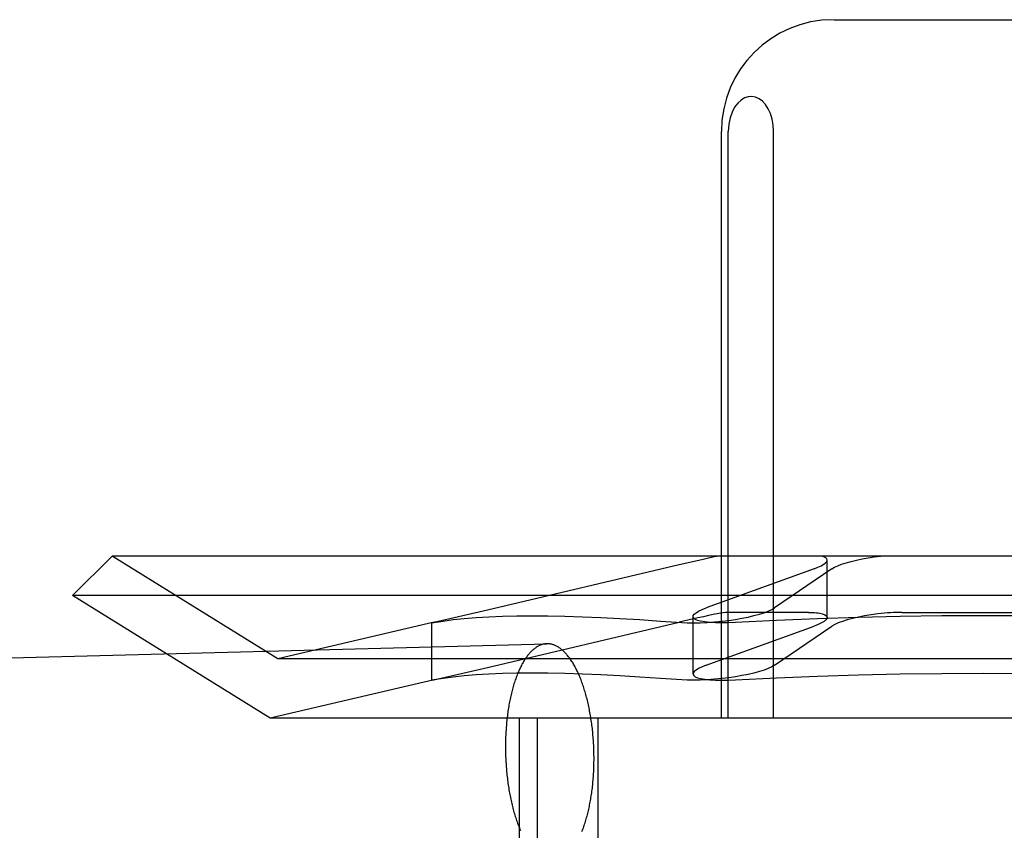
# Model space of a CAD drawing. Header units: inches. Extents: x 0 to 268, y 0 to 174.
# Tile 47 of 83: x 87.361 to 87.537, y 89.312 to 89.457. Entities that reach past the tile are written whole.
import ezdxf

# ---------------------------------------------------------------- set-up
doc = ezdxf.new("R2010")
doc.units = ezdxf.units.IN
doc.header["$LTSCALE"] = 14.749625
doc.header["$MEASUREMENT"] = 0
doc.linetypes.add('HIDDEN', pattern=[0.2, 0.1, -0.1])
doc.layers.add('DEFAULT_2', color=8, linetype='HIDDEN')

msp = doc.modelspace()

# ---------------------------------------------------------------- linework, layer by layer
at = {"layer": 'DEFAULT_2', "color": 8, "linetype": 'HIDDEN'}
for p, q in [((87.50658, 89.45684), (87.56013, 89.45684)), ((87.48648, 89.33184), (87.48648, 89.43684)), ((87.4877, 89.33184), (87.4877, 89.43684)), ((87.49582, 89.33184), (87.49582, 89.43684)), ((87.37743, 89.36084), (87.37036, 89.35377)), ((87.68928, 89.36084), (87.37743, 89.36084)), ((87.40711, 89.34244), (87.37743, 89.36084)), ((87.47893, 89.35928), (87.44464, 89.35117)), ((87.50539, 89.34987), (87.50539, 89.36014)), ((87.50305, 89.35858), (87.48374, 89.35158)), ((87.50626, 89.35858), (87.49599, 89.35158)), ((87.69636, 89.35377), (87.37036, 89.35377)), ((87.40572, 89.33184), (87.37036, 89.35377)), ((87.44464, 89.35117), (87.43503, 89.34899)), ((87.50207, 89.35078), (87.48748, 89.35078)), ((87.51877, 89.35078), (87.54794, 89.35078)), ((87.43508, 89.349), (87.40711, 89.34244)), ((87.43503, 89.34899), (87.43464, 89.34889)), ((87.43464, 89.34889), (87.43504, 89.34895)), ((87.43464, 89.33862), (87.43464, 89.34889)), ((87.44464, 89.3409), (87.47892, 89.349)), ((87.4814, 89.33976), (87.4814, 89.35003)), ((87.48374, 89.34131), (87.50305, 89.34831)), ((87.49599, 89.34131), (87.50626, 89.34831)), ((87.24783, 89.33978), (87.45525, 89.34516)), ((87.65961, 89.34244), (87.40711, 89.34244)), ((87.43503, 89.33872), (87.44464, 89.3409)), ((87.43507, 89.33873), (87.40572, 89.33184)), ((87.43464, 89.33862), (87.43503, 89.33872)), ((87.43504, 89.33868), (87.43464, 89.33862)), ((87.66099, 89.33184), (87.40572, 89.33184)), ((87.45036, 89.17559), (87.45036, 89.33184)), ((87.45359, 89.17559), (87.45359, 89.33184)), ((87.46443, 89.17559), (87.46443, 89.33184))]:
    msp.add_line(p, q, dxfattribs=at)
for points in [[(87.49582, 89.43684), (87.49575, 89.43798), (87.49557, 89.43904), (87.49526, 89.44003), (87.49485, 89.44091), (87.49437, 89.44165), (87.49382, 89.44224), (87.49323, 89.44267), (87.4926, 89.44296), (87.49194, 89.44308), (87.49128, 89.44304), (87.49062, 89.44284), (87.48999, 89.44247), (87.48939, 89.44192), (87.48884, 89.44121), (87.48838, 89.44031), (87.48802, 89.43928), (87.48779, 89.43812), (87.4877, 89.43684)], [(87.48598, 89.36084), (87.48524, 89.3607), (87.4844, 89.36052), (87.48346, 89.36031), (87.48242, 89.36008), (87.47893, 89.35928)], [(87.50305, 89.35858), (87.50374, 89.35885), (87.50432, 89.35912), (87.50478, 89.35939), (87.50512, 89.35965), (87.50532, 89.3599), (87.50539, 89.36015)], [(87.50539, 89.36015), (87.50533, 89.36035), (87.50514, 89.36054), (87.50482, 89.36071), (87.50439, 89.36084)], [(87.50626, 89.35858), (87.50672, 89.35885), (87.5073, 89.35912), (87.50799, 89.35939), (87.50879, 89.35965), (87.50967, 89.3599), (87.51063, 89.36014), (87.51166, 89.36035), (87.51273, 89.36054), (87.51383, 89.36071), (87.51495, 89.36084)], [(87.48748, 89.35078), (87.4872, 89.35076), (87.48681, 89.35071), (87.4863, 89.35063), (87.48569, 89.35052), (87.48498, 89.35037), (87.48417, 89.3502), (87.48327, 89.35), (87.48228, 89.34978), (87.47892, 89.349)], [(87.4814, 89.35002), (87.48144, 89.3502), (87.48162, 89.35045), (87.48194, 89.35072), (87.4824, 89.35101), (87.48301, 89.35129), (87.48374, 89.35158)], [(87.48659, 89.3492), (87.4878, 89.34935), (87.48899, 89.34953), (87.49015, 89.34973), (87.49127, 89.34995), (87.49231, 89.3502), (87.49327, 89.35045), (87.49413, 89.35072), (87.49487, 89.35101), (87.4955, 89.35129), (87.49599, 89.35158)], [(87.50207, 89.35078), (87.50245, 89.35078), (87.50281, 89.35077), (87.50315, 89.35074), (87.50348, 89.35072), (87.50377, 89.35068), (87.50405, 89.35064)], [(87.50405, 89.35064), (87.50459, 89.35051), (87.505, 89.35036), (87.50526, 89.35017), (87.50538, 89.34995), (87.50539, 89.34987)], [(87.51566, 89.35064), (87.51446, 89.35051), (87.51327, 89.35036), (87.51211, 89.35017), (87.511, 89.34995), (87.50996, 89.34971), (87.509, 89.34944), (87.50813, 89.34917), (87.50738, 89.34889), (87.50676, 89.3486), (87.50626, 89.34831)], [(87.51877, 89.35078), (87.51827, 89.35078), (87.51776, 89.35077), (87.51724, 89.35074), (87.51672, 89.35072), (87.51619, 89.35068), (87.51566, 89.35064)], [(87.43504, 89.34895), (87.43669, 89.34923), (87.4385, 89.34948), (87.44047, 89.34969), (87.44259, 89.34986), (87.44486, 89.35), (87.44728, 89.35009), (87.44986, 89.35015), (87.45257, 89.35017), (87.45544, 89.35015), (87.45844, 89.35009), (87.46159, 89.35), (87.46488, 89.34986), (87.4683, 89.34969), (87.47186, 89.34948), (87.47555, 89.34923), (87.47937, 89.34895)], [(87.47937, 89.34895), (87.48036, 89.3489), (87.48146, 89.34889), (87.48266, 89.34891), (87.48393, 89.34897), (87.48525, 89.34907), (87.48659, 89.3492)], [(87.48274, 89.3492), (87.4822, 89.34935), (87.48179, 89.34953), (87.48153, 89.34973), (87.48141, 89.34995), (87.4814, 89.35002)], [(87.48902, 89.34895), (87.48775, 89.3489), (87.48654, 89.34889), (87.48541, 89.34891), (87.48439, 89.34897), (87.48349, 89.34907), (87.48274, 89.3492)], [(87.53336, 89.35017), (87.5259, 89.35013), (87.51846, 89.35003), (87.51104, 89.34986), (87.50365, 89.34962), (87.49631, 89.34932), (87.48902, 89.34895)], [(87.50539, 89.34987), (87.50536, 89.34971), (87.50518, 89.34944), (87.50486, 89.34917), (87.50439, 89.34889), (87.50379, 89.3486), (87.50305, 89.34831)], [(87.57769, 89.34895), (87.5704, 89.34932), (87.56306, 89.34962), (87.55567, 89.34986), (87.54825, 89.35003), (87.54081, 89.35013), (87.53336, 89.35017)], [(87.45525, 89.34516), (87.45515, 89.34515), (87.45503, 89.34514), (87.4549, 89.34513), (87.45478, 89.34511), (87.45466, 89.34509), (87.45454, 89.34506), (87.45442, 89.34503), (87.4543, 89.34499), (87.45418, 89.34495), (87.45406, 89.3449), (87.45394, 89.34485), (87.45382, 89.3448), (87.45371, 89.34474), (87.45359, 89.34467), (87.45347, 89.3446), (87.45335, 89.34453), (87.45324, 89.34445), (87.45312, 89.34437), (87.45301, 89.34428), (87.45289, 89.34419), (87.45278, 89.34409), (87.45267, 89.34399), (87.45256, 89.34389), (87.45244, 89.34378), (87.45233, 89.34367), (87.45222, 89.34355), (87.45212, 89.34343), (87.45201, 89.3433), (87.4519, 89.34317), (87.4518, 89.34304), (87.45169, 89.3429), (87.45159, 89.34276), (87.45148, 89.34261), (87.45138, 89.34246), (87.45128, 89.34231), (87.45118, 89.34215), (87.45108, 89.34199), (87.45098, 89.34182), (87.45089, 89.34165), (87.45079, 89.34148), (87.4507, 89.3413), (87.4506, 89.34112), (87.45051, 89.34094), (87.45042, 89.34075), (87.45033, 89.34056), (87.45024, 89.34036), (87.45015, 89.34016), (87.45007, 89.33996), (87.44998, 89.33975), (87.4499, 89.33954), (87.44982, 89.33933), (87.44974, 89.33912), (87.44966, 89.3389), (87.44958, 89.33868), (87.44951, 89.33845), (87.44943, 89.33822), (87.44936, 89.33799), (87.44929, 89.33776), (87.44922, 89.33752), (87.44915, 89.33728), (87.44909, 89.33704), (87.44902, 89.33679), (87.44896, 89.33655), (87.4489, 89.3363), (87.44884, 89.33604), (87.44878, 89.33579), (87.44872, 89.33553), (87.44866, 89.33527), (87.44861, 89.33501), (87.44856, 89.33474), (87.44851, 89.33448), (87.44846, 89.33421), (87.44841, 89.33394), (87.44837, 89.33366), (87.44833, 89.33339), (87.44828, 89.33311), (87.44824, 89.33283), (87.44821, 89.33255), (87.44817, 89.33227), (87.44814, 89.33199), (87.4481, 89.3317), (87.44807, 89.33142), (87.44804, 89.33113), (87.44802, 89.33084), (87.44799, 89.33055), (87.44797, 89.33026), (87.44795, 89.32997), (87.44793, 89.32967), (87.44791, 89.32938), (87.44789, 89.32909), (87.44788, 89.32879), (87.44787, 89.32849), (87.44786, 89.3282), (87.44785, 89.3279), (87.44784, 89.3276), (87.44784, 89.3273), (87.44783, 89.327), (87.44783, 89.3267)], [(87.46368, 89.32462), (87.46368, 89.32492), (87.46367, 89.32522), (87.46367, 89.32552), (87.46366, 89.32583), (87.46365, 89.32613), (87.46364, 89.32643), (87.46363, 89.32673), (87.46362, 89.32702), (87.4636, 89.32732), (87.46358, 89.32762), (87.46356, 89.32792), (87.46354, 89.32822), (87.46352, 89.32852), (87.46349, 89.32881), (87.46347, 89.32911), (87.46344, 89.3294), (87.46341, 89.3297), (87.46338, 89.32999), (87.46334, 89.33028), (87.46331, 89.33058), (87.46327, 89.33087), (87.46323, 89.33115), (87.46319, 89.33144), (87.46314, 89.33173), (87.4631, 89.33201), (87.46305, 89.33229), (87.463, 89.33258), (87.46295, 89.33286), (87.4629, 89.33313), (87.46285, 89.33341), (87.46279, 89.33369), (87.46274, 89.33396), (87.46268, 89.33423), (87.46262, 89.3345), (87.46256, 89.33476), (87.46249, 89.33503), (87.46243, 89.33529), (87.46236, 89.33555), (87.46229, 89.33581), (87.46222, 89.33606), (87.46215, 89.33632), (87.46208, 89.33657), (87.462, 89.33681), (87.46193, 89.33706), (87.46185, 89.3373), (87.46177, 89.33754), (87.46169, 89.33778), (87.46161, 89.33801), (87.46153, 89.33824), (87.46144, 89.33847), (87.46136, 89.33869), (87.46127, 89.33892), (87.46118, 89.33913), (87.46109, 89.33935), (87.461, 89.33956), (87.46091, 89.33977), (87.46082, 89.33998), (87.46072, 89.34018), (87.46063, 89.34038), (87.46053, 89.34057), (87.46043, 89.34076), (87.46033, 89.34095), (87.46023, 89.34114), (87.46013, 89.34132), (87.46003, 89.34149), (87.45993, 89.34167), (87.45982, 89.34184), (87.45972, 89.342), (87.45961, 89.34216), (87.4595, 89.34232), (87.4594, 89.34248), (87.45929, 89.34263), (87.45918, 89.34277), (87.45907, 89.34291), (87.45896, 89.34305), (87.45884, 89.34319), (87.45873, 89.34331), (87.45862, 89.34344), (87.4585, 89.34356), (87.45839, 89.34368), (87.45827, 89.34379), (87.45816, 89.3439), (87.45804, 89.344), (87.45792, 89.3441), (87.45781, 89.3442), (87.45769, 89.34429), (87.45757, 89.34438), (87.45745, 89.34446), (87.45733, 89.34453), (87.45721, 89.34461), (87.45709, 89.34468), (87.45697, 89.34474), (87.45685, 89.3448), (87.45673, 89.34485), (87.45661, 89.34491), (87.45649, 89.34495), (87.45637, 89.34499), (87.45624, 89.34503), (87.45612, 89.34506), (87.456, 89.34509), (87.45588, 89.34511), (87.45576, 89.34513), (87.45563, 89.34514), (87.45551, 89.34515), (87.45539, 89.34516), (87.45527, 89.34516)], [(87.47937, 89.33868), (87.47555, 89.33896), (87.47186, 89.33921), (87.4683, 89.33942), (87.46488, 89.33959), (87.46159, 89.33972), (87.45844, 89.33982), (87.45544, 89.33988), (87.45257, 89.3399), (87.44986, 89.33988), (87.44728, 89.33982), (87.44486, 89.33972), (87.44259, 89.33959), (87.44047, 89.33942), (87.4385, 89.33921), (87.43669, 89.33896), (87.43504, 89.33868)], [(87.48374, 89.34131), (87.48301, 89.34102), (87.4824, 89.34073), (87.48194, 89.34045), (87.48161, 89.34018), (87.48144, 89.33992), (87.4814, 89.33975)], [(87.49599, 89.34131), (87.4955, 89.34102), (87.49487, 89.34073), (87.49412, 89.34045), (87.49327, 89.34018), (87.49231, 89.33992), (87.49126, 89.33968), (87.49015, 89.33946), (87.48898, 89.33926), (87.48779, 89.33908), (87.48659, 89.33893)], [(87.48902, 89.33868), (87.49631, 89.33905), (87.50365, 89.33935), (87.51104, 89.33959), (87.51846, 89.33976), (87.5259, 89.33986), (87.53336, 89.3399)], [(87.53336, 89.3399), (87.54081, 89.33986), (87.54825, 89.33976), (87.55567, 89.33959), (87.56306, 89.33935), (87.5704, 89.33905), (87.57769, 89.33868)], [(87.48659, 89.33893), (87.48525, 89.3388), (87.48393, 89.3387), (87.48266, 89.33864), (87.48146, 89.33862), (87.48036, 89.33863), (87.47937, 89.33868)], [(87.4814, 89.33975), (87.48141, 89.33968), (87.48153, 89.33946), (87.4818, 89.33926), (87.4822, 89.33908), (87.48274, 89.33893)], [(87.48274, 89.33893), (87.48349, 89.3388), (87.48439, 89.3387), (87.48541, 89.33864), (87.48653, 89.33862), (87.48775, 89.33863), (87.48902, 89.33868)], [(87.44783, 89.3267), (87.44783, 89.3264), (87.44784, 89.3261), (87.44784, 89.3258), (87.44785, 89.3255), (87.44786, 89.3252), (87.44787, 89.3249), (87.44788, 89.3246), (87.44789, 89.3243), (87.44791, 89.324), (87.44793, 89.3237), (87.44795, 89.3234), (87.44797, 89.32311), (87.44799, 89.32281), (87.44802, 89.32251), (87.44804, 89.32222), (87.44807, 89.32192), (87.4481, 89.32163), (87.44814, 89.32133), (87.44817, 89.32104), (87.44821, 89.32075), (87.44824, 89.32046), (87.44828, 89.32017), (87.44833, 89.31988), (87.44837, 89.3196), (87.44841, 89.31931), (87.44846, 89.31903), (87.44851, 89.31875), (87.44856, 89.31847), (87.44861, 89.31819), (87.44866, 89.31792), (87.44872, 89.31764), (87.44878, 89.31737), (87.44884, 89.3171), (87.4489, 89.31683), (87.44896, 89.31656), (87.44902, 89.3163), (87.44909, 89.31604), (87.44915, 89.31578), (87.44922, 89.31552), (87.44929, 89.31526), (87.44936, 89.31501), (87.44943, 89.31476), (87.44951, 89.31451), (87.44958, 89.31427), (87.44966, 89.31403), (87.44974, 89.31379), (87.44982, 89.31355), (87.4499, 89.31332), (87.44998, 89.31308), (87.45007, 89.31286), (87.45015, 89.31263), (87.45024, 89.31241), (87.45033, 89.31219), (87.45042, 89.31198), (87.45051, 89.31176)], [(87.46153, 89.31157), (87.46161, 89.31178), (87.46169, 89.31199), (87.46177, 89.31221), (87.46185, 89.31243), (87.46193, 89.31265), (87.462, 89.31287), (87.46208, 89.3131), (87.46215, 89.31333), (87.46222, 89.31357), (87.46229, 89.31381), (87.46236, 89.31404), (87.46243, 89.31429), (87.46249, 89.31453), (87.46256, 89.31478), (87.46262, 89.31503), (87.46268, 89.31528), (87.46274, 89.31554), (87.46279, 89.3158), (87.46285, 89.31606), (87.4629, 89.31632), (87.46295, 89.31658), (87.463, 89.31685), (87.46305, 89.31712), (87.4631, 89.31739), (87.46314, 89.31766), (87.46319, 89.31794), (87.46323, 89.31821), (87.46327, 89.31849), (87.46331, 89.31877), (87.46334, 89.31905), (87.46338, 89.31934), (87.46341, 89.31962), (87.46344, 89.31991), (87.46347, 89.3202), (87.46349, 89.32048), (87.46352, 89.32077), (87.46354, 89.32107), (87.46356, 89.32136), (87.46358, 89.32165), (87.4636, 89.32195), (87.46362, 89.32224), (87.46363, 89.32254), (87.46364, 89.32283), (87.46365, 89.32313), (87.46366, 89.32343), (87.46367, 89.32373), (87.46367, 89.32403), (87.46368, 89.32433), (87.46368, 89.32462)]]:
    msp.add_lwpolyline(points, dxfattribs=at)
for centre, radius, start, end in [((87.50648, 89.43684), 0.02, 90, 180), ((87.18352, 89.13009), 0.25, 270, 90)]:
    msp.add_arc(centre, radius, start, end, dxfattribs=at)

doc.saveas('drawing.dxf')
